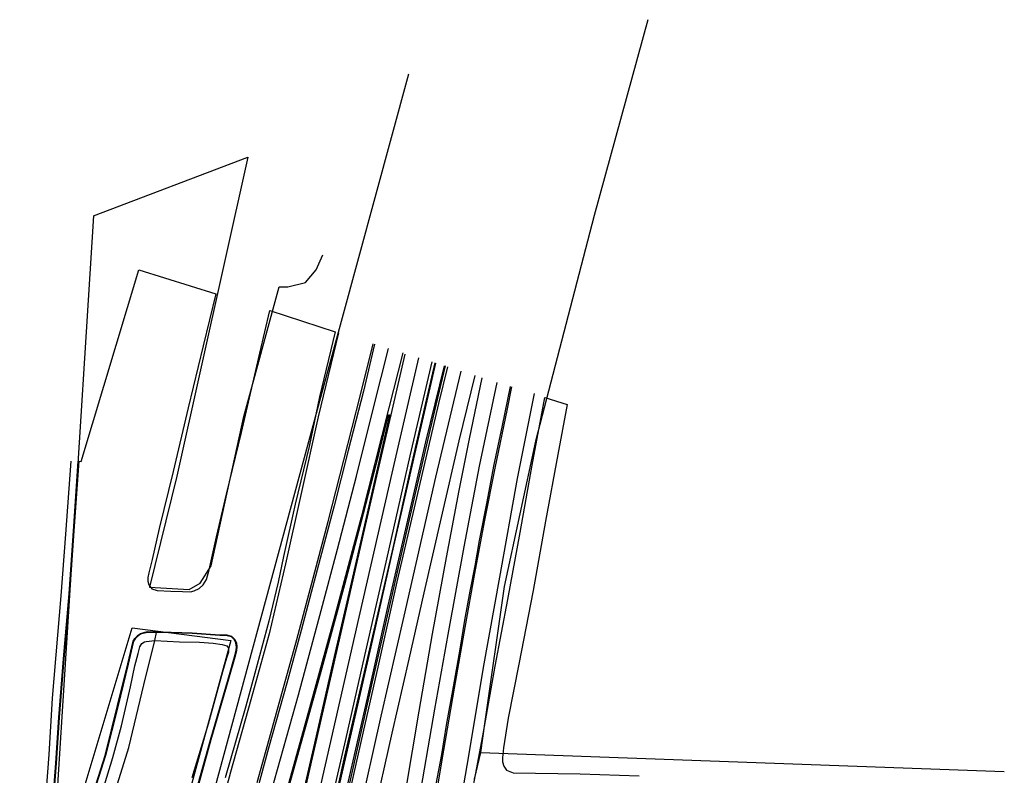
# Model space of a CAD drawing. Header units: metres. Extents: x 89795 to 94000, y 463250 to 466585.
# Tile 184 of 185: x 91414 to 91650, y 466403 to 466585. Entities that reach past the tile are written whole.
import ezdxf

# ---------------------------------------------------------------- set-up
doc = ezdxf.new("R2010")
doc.units = ezdxf.units.M
doc.layers.add('XXX_Background', color=3, linetype='Continuous')

msp = doc.modelspace()

# ---------------------------------------------------------------- linework, layer by layer
at = {"layer": 'XXX_Background'}
for points in [[(91564.5, 466584.58), (91551.62, 466537.6)], [(91507.1, 466571.53), (91487, 466497.74)], [(91431.52, 466537.5), (91468.52, 466551.6)], [(91468.52, 466551.6), (91451.52, 466475.06)], [(91431.52, 466537.5), (91421.11, 466373.08)], [(91551.62, 466537.6), (91537.61, 466483.43)], [(91484.99, 466524.58), (91486.57, 466528.16)], [(91482.36, 466521.52), (91484.99, 466524.58)], [(91467.63, 466489.37), (91476.05, 466520.5)], [(91476.05, 466520.5), (91478.15, 466520.5)], [(91478.15, 466520.5), (91482.36, 466521.52)], [(91487, 466497.74), (91428.14, 466280.41)], [(91459.72, 466453.52), (91467.63, 466489.37)], [(91537.61, 466483.43), (91530.04, 466448.57)], [(91451.52, 466475.06), (91444.98, 466448.41)], [(91457.09, 466449.43), (91459.72, 466453.52)], [(91454.46, 466447.9), (91457.09, 466449.43)], [(91530.04, 466448.57), (91525.34, 466415.67)], [(91444.98, 466448.41), (91454.46, 466447.9)], [(91421.11, 466373.08), (91440.77, 466438.71)], [(91440.77, 466438.71), (91464.45, 466435.65)], [(91464.45, 466435.65), (91422.35, 466281.43)], [(91525.34, 466415.67), (91524.36, 466408.79)], [(91524.36, 466408.79), (91522.85, 466402.35)], [(91524.36, 466408.79), (91650.07, 466404.25)]]:
    msp.add_lwpolyline(points, dxfattribs=at)
for points in [[(91421.72, 466394.78, -1.01), (91422.58, 466406.24, -1.01), (91423.27, 466417.15, -1.01), (91424.4, 466431.21, -1.01), (91425.77, 466446.85, -1.01), (91426.89, 466463.06, -1.01), (91427.97, 466478.66, -1.01), (91428.59, 466478.58, -1.01), (91442.38, 466524.58, -1.07), (91460.84, 466518.83, -1.01), (91457.84, 466506.31, -1.01), (91454.25, 466491.48, -1.01), (91450.63, 466476.2, -1.01), (91447.26, 466462.53, -1.01), (91445.59, 466455.1, -1.01), (91444.8, 466451.85, -1.01), (91444.56, 466450.79, -1.01), (91444.54, 466449.91, -1.01), (91444.81, 466448.96, -1.01), (91445.51, 466448.05, -1.01), (91446.76, 466447.63, -1.01), (91450.09, 466447.44, -1.01), (91452.84, 466447.41, -1.01), (91454.78, 466447.35, -1.01), (91455.71, 466447.53, -1.01), (91456.91, 466448.09, -1.01), (91457.86, 466448.96, -1.01), (91458.63, 466450.31, -1.01), (91459.28, 466452.61, -1.01), (91461.07, 466460.48, -1.01), (91463.44, 466470.71, -1.01), (91467, 466485.58, -1.01), (91471.45, 466504.55, -1.01), (91473.86, 466514.8, -1.01), (91489.55, 466509.67, -1.01), (91485.74, 466494.09, -1.01), (91483.26, 466482.2, -1.01), (91479.93, 466468.32, -1.01), (91477.11, 466455.76, -1.01), (91475.83, 466449.65, -1.01), (91473.6, 466440.26, -1.01), (91470.26, 466427.82, -1.01), (91468.07, 466419.86, -1.01), (91463.08, 466402.73, -1.01)], [(91490.3, 466509.46, -0.47), (91485.46, 466489.32, -0.5), (91481.39, 466470.94, -0.48), (91477.61, 466454.01, -0.42), (91473.69, 466437.26, -0.41), (91469.27, 466421.37, -0.41), (91464.37, 466404.09, -0.24), (91459.8, 466387.07, -0.24), (91455.26, 466370.16, -0.24), (91450.64, 466353.49, -0.26), (91445.97, 466336.8, -0.18), (91441.3, 466320.33, -0.21), (91436.71, 466303.83, -0.17), (91435.63, 466300, -0.15), (91432.18, 466287.72, -0.11), (91427.79, 466272.11, -0.14), (91424.53, 466260.37, -0.19)], [(91498.96, 466506.73, 0.81), (91496.27, 466495.48, 0.75), (91492.65, 466481.21, 0.67), (91489.28, 466467.95, 0.66), (91486.94, 466459.22, 0.72), (91483.79, 466447.14, 0.71), (91481.35, 466438.08, 0.76), (91477.9, 466425.42, 0.74), (91473.53, 466409.82, 0.73), (91469.82, 466396.23, 0.72), (91465.52, 466381.79, 0.72), (91462.15, 466369.97, 0.75), (91459.28, 466359.81, 0.69), (91455.16, 466345.7, 0.65), (91452.05, 466334.83, 0.72), (91448.6, 466322.62, 0.66), (91445.53, 466311.58, 0.64), (91442.51, 466300, 0.64), (91442.01, 466298.11, 0.64), (91438.91, 466286.88, 0.58), (91434.75, 466272.11, 0.65), (91431.32, 466260.51, 0.58), (91428.78, 466252.67, 0.56), (91426.41, 466245.6, 0.55)], [(91429.58, 466244.65, 0.65), (91432.75, 466253.84, 0.79), (91436.4, 466265.68, 0.73), (91440.05, 466278.41, 0.73), (91444.3, 466293.55, 0.73), (91446.14, 466300, 0.76), (91448.84, 466309.48, 0.8), (91453.57, 466326.39, 0.87), (91459.88, 466348.73, 0.78), (91464.2, 466364.1, 0.9), (91469.16, 466381.66, 0.9), (91474.98, 466402.17, 0.89), (91480.68, 466422.59, 0.86), (91486.16, 466442.82, 0.8), (91490.11, 466457.53, 0.8), (91494.62, 466475.1, 0.84), (91498.82, 466491.8, 0.8), (91502.29, 466505.72, 0.74)], [(91470.82, 466401.55, 1.43), (91473.38, 466410.79, 1.47), (91476.49, 466422.05, 1.45), (91480.29, 466435.85, 1.42), (91483.94, 466449.42, 1.42), (91487.86, 466464.16, 1.42), (91491.59, 466478.92, 1.43), (91495.58, 466494.55, 1.36), (91498.62, 466506.83, 1.43)], [(91505.75, 466504.67, 0.74), (91502.37, 466491.5, 0.82), (91495.71, 466465.27, 0.79), (91489.19, 466440.64, 0.93), (91482.11, 466414.83, 0.96), (91475.74, 466392.07, 0.99), (91470.77, 466374.48, 1.02), (91465.45, 466355.61, 0.95), (91459.4, 466334.25, 0.9), (91453.02, 466311.74, 0.86), (91449.71, 466300, 0.8), (91446.12, 466287.26, 0.73), (91441.47, 466270.63, 0.8), (91437.77, 466258.15, 0.84), (91435.29, 466250.62, 0.83), (91432.91, 466243.63, 0.78)], [(91445.82, 466239.43, 3.53), (91450.27, 466259.04, 3.06), (91454.16, 466276.14, 2.68), (91459.56, 466300, 2.27), (91459.7, 466300.66, 2.26), (91464.43, 466321.35, 1.87), (91469.36, 466343.15, 1.6), (91473.28, 466360.21, 1.3), (91477.35, 466378.13, 1.18), (91482.79, 466401.88, 1.03), (91487.1, 466420.75, 0.93), (91492.24, 466443.15, 0.88), (91496.16, 466460.46, 0.87), (91499.77, 466476.08, 0.82), (91502.92, 466489.77, 0.88), (91506.34, 466504.37, 0.7)], [(91509.51, 466503.48, 0.8), (91503.31, 466476.82, 0.82), (91495.19, 466441.22, 0.94), (91487.13, 466405.78, 1.12), (91479.03, 466370.36, 1.34), (91471.1, 466335.48, 1.77), (91462.99, 466300.05, 2.39), (91462.98, 466300, 2.39), (91455.15, 466265.25, 3.04), (91449.11, 466238.46, 3.57)], [(91512.69, 466502.53, 0.73), (91507.43, 466479.93, 0.71), (91501.23, 466452.7, 0.85), (91496.15, 466430.28, 0.93), (91491.95, 466411.86, 0.99), (91487.49, 466392.42, 1.1), (91482.68, 466371.2, 1.26), (91477.38, 466347.95, 1.51), (91472.87, 466328.17, 1.87), (91467.91, 466306.51, 2.2), (91466.43, 466300, 2.34), (91460.93, 466275.86, 2.88), (91455.33, 466251.29, 3.38), (91452.29, 466237.49, 3.61)], [(91452.87, 466237.31, 3.62), (91458.29, 466261.41, 3.05), (91462.66, 466279.7, 2.67), (91467.29, 466300, 2.3), (91467.52, 466300.98, 2.28), (91472.63, 466323.6, 1.86), (91479.84, 466355.01, 1.37), (91486.28, 466382.92, 1.14), (91491.84, 466407.93, 0.97), (91497.08, 466430.51, 0.88), (91503.53, 466458.2, 0.74), (91507.72, 466477.28, 0.73), (91511.87, 466495.41, 0.65), (91513.53, 466502.22, 0.78)], [(91513.6, 466502.21, 1.45), (91508.81, 466481.27, 1.47), (91503.51, 466458.24, 1.49), (91498.46, 466435.85, 1.49), (91493.56, 466414.53, 1.62), (91488.43, 466391.94, 1.8), (91484.21, 466373.49, 1.87), (91480.21, 466355.65, 2.14), (91474.07, 466329.05, 2.52), (91468.05, 466302.55, 3.05), (91467.47, 466300, 3.1), (91460.27, 466268.68, 3.69), (91453.15, 466237.23, 4.4)], [(91455.04, 466236.63, 4.39), (91458.82, 466253.52, 4.03), (91463.37, 466273.07, 3.54), (91467.62, 466291.74, 3.22), (91469.49, 466300, 3.06), (91472.73, 466314.28, 2.78), (91477.85, 466336.69, 2.43), (91482.95, 466358.84, 2.08), (91488.41, 466382.97, 1.94), (91492.91, 466402.92, 1.76), (91497.25, 466421.77, 1.68), (91502.25, 466444.01, 1.52), (91506.48, 466462.45, 1.5), (91511.29, 466483.3, 1.46), (91515.71, 466501.56, 1.49)], [(91515.89, 466501.5, 0.78), (91512.22, 466485.99, 0.78), (91508.37, 466469.52, 0.84), (91503.77, 466449.29, 0.87), (91498.25, 466425.02, 0.99), (91492.76, 466400.73, 1.06), (91486.75, 466374.27, 1.12), (91481.03, 466348.79, 1.47), (91474.51, 466320.59, 1.87), (91469.85, 466300, 2.25), (91468.2, 466292.66, 2.38), (91461.9, 466265.36, 2.94), (91455.42, 466236.52, 3.51)], [(91455.95, 466236.35, 3.65), (91459.32, 466251.13, 3.27), (91463.19, 466268.12, 3.03), (91467.08, 466285.25, 2.58), (91470.44, 466300, 2.28), (91471.37, 466304.07, 2.2), (91475.2, 466320.88, 1.9), (91479.57, 466340.02, 1.53), (91483.53, 466357.52, 1.38), (91487.91, 466376.59, 1.25), (91492.14, 466395.33, 1.13), (91496.19, 466413.38, 1.02), (91499.96, 466429.95, 0.96), (91504.42, 466449.7, 0.9), (91509.07, 466469.87, 0.82), (91514.41, 466492.48, 0.73), (91516.53, 466501.32, 0.77)], [(91459.12, 466235.28, 3.55), (91463.61, 466254.93, 3.24), (91468.78, 466277.57, 2.78), (91473.86, 466300, 2.34), (91474.27, 466301.84, 2.3), (91479.57, 466324.91, 1.89), (91484.94, 466348.49, 1.55), (91489.92, 466370.39, 1.32), (91495.16, 466393.53, 1.09), (91500.57, 466417.49, 0.97), (91506.04, 466441.5, 0.86), (91513.66, 466474.82, 0.77), (91519.75, 466500.29, 0.75)], [(91523.02, 466499.25, 0.63), (91519.22, 466483.55, 0.64), (91514.94, 466465.15, 0.61), (91510.79, 466447.09, 0.68), (91507.15, 466431.19, 0.85), (91503.14, 466413.4, 0.84), (91498.53, 466393.09, 0.92), (91493.78, 466372.02, 1.15), (91489.82, 466354.62, 1.28), (91484.66, 466331.7, 1.66), (91479.83, 466310.68, 1.96), (91477.41, 466300, 2.19), (91475.07, 466289.66, 2.41), (91469.65, 466265.85, 2.97), (91464.44, 466243.07, 3.36), (91462.46, 466234.28, 3.4)], [(91473.27, 466230.9, 0.28), (91477.5, 466253.29, 0.4), (91481.94, 466275.86, 0.5), (91485.43, 466292.83, 0.61), (91487, 466300, 0.61), (91489.14, 466309.8, 0.61), (91492.85, 466326.3, 0.7), (91495.93, 466340.44, 0.65), (91497.91, 466349.72, 0.69), (91499.36, 466357.25, 0.72), (91500.48, 466363.72, 0.81), (91501.72, 466370.93, 0.87), (91503.66, 466382.8, 0.89), (91506.44, 466399.69, 0.77), (91509.65, 466418.7, 0.78), (91512.9, 466437.27, 0.65), (91516.22, 466455.54, 0.63), (91519.3, 466471.63, 0.61), (91521.73, 466484.05, 0.64), (91524.76, 466498.65, 0.53)], [(91528.3, 466497.56, 0.4), (91524.1, 466477.47, 0.47), (91520.35, 466458.08, 0.48), (91516.52, 466437.07, 0.51), (91513.35, 466419.16, 0.66), (91509.27, 466395.5, 0.79), (91504.81, 466369.06, 0.75), (91502.67, 466356.78, 0.72), (91501.22, 466348.92, 0.68), (91499.24, 466339.34, 0.71), (91496.98, 466328.95, 0.67), (91493.68, 466314.44, 0.62), (91490.51, 466300, 0.56), (91490.36, 466299.28, 0.55), (91486.99, 466283.42, 0.51), (91484.18, 466269.35, 0.42), (91480.92, 466252.55, 0.34), (91476.6, 466229.84, 0.28)], [(91511.05, 466382.13, 1.49), (91513.33, 466396.01, 1.39), (91515.6, 466409.33, 1.32), (91518.16, 466424.24, 1.3), (91520.68, 466438.72, 1.22), (91523, 466451.69, 1.15), (91525.43, 466464.51, 1.1), (91527.88, 466477.02, 1.1), (91530.85, 466491.23, 1.07), (91531.93, 466496.47, 1.01)], [(91531.54, 466496.58, 0.3), (91529.55, 466487.25, 0.33), (91527.53, 466477.46, 0.33), (91525.87, 466468.88, 0.34), (91524.08, 466459.62, 0.36), (91523.02, 466453.59, 0.36), (91521.86, 466447.44, 0.39), (91520.58, 466440.51, 0.43), (91519.41, 466433.56, 0.52), (91517.86, 466424.51, 0.55), (91516.17, 466415.3, 0.58), (91515, 466408.27, 0.58), (91513.7, 466401.19, 0.67)], [(91518.46, 466389.92, 0.35), (91521.55, 466408, 0.12), (91525.11, 466429.2, 0.06), (91529, 466450.82, 0.07), (91533.3, 466474.5, -0.09), (91537.37, 466494.87, -0.17)], [(91522, 466397, -1.43), (91525.08, 466413.63, -1.43), (91527.88, 466429.47, -1.43), (91530.96, 466445.49, -1.43), (91533.89, 466461.59, -1.43), (91536.78, 466477.74, -1.43), (91539.79, 466493.97, -1.44), (91545.19, 466492.27, -1.44), (91542.96, 466480.28, -1.43), (91539.98, 466464.31, -1.43), (91537, 466447.61, -1.43), (91533.62, 466429.99, -1.43), (91531.03, 466417.01, -1.43), (91529.91, 466409.92, -1.43), (91529.64, 466407.51, -1.43), (91529.67, 466406.52, -1.43), (91529.95, 466405.47, -1.43), (91530.66, 466404.54, -1.43), (91532.25, 466403.91, -1.43), (91548.32, 466403.62, -1.43), (91562.49, 466403.16, -1.43)], [(91426.07, 466478.66, 0.24), (91424.77, 466461.15, 0.24), (91423.65, 466446.35, 0.32), (91422.87, 466436.9, 0.13), (91421.61, 466421.8, 0.11), (91420.77, 466408.3, -0.01), (91419.88, 466395.56, -0.01)], [(91427.87, 466478.67, -0.68), (91426.79, 466463.07, -0.68), (91425.68, 466446.85, -0.67), (91424.3, 466431.22, -0.67), (91423.17, 466417.16, -0.74), (91422.48, 466406.25, -0.74), (91421.62, 466394.78, -0.76), (91420.99, 466387.23, -0.79), (91420.62, 466381.15, -0.76), (91420.56, 466378.09, -0.95)], [(91413.81, 466324.53, 0.43), (91418.26, 466339.19, 0.53), (91422.84, 466354.2, 0.49), (91428.18, 466371.73, 0.56), (91433.39, 466388.69, 0.59), (91440, 466409.98, 0.57), (91443.59, 466425.02, 0.54), (91446.21, 466435.63, 0.28), (91446.64, 466437.57, -0.63)], [(91428.81, 466390.7, -1.01), (91434.29, 466408.09, -1.01), (91437.31, 466420.08, -1.01), (91439.74, 466430.03, -1.01), (91440.69, 466434.12, -1.01), (91441, 466435.51, -1.01), (91441.4, 466436.14, -1.01), (91442, 466436.71, -1.01), (91442.77, 466437.24, -1.01), (91443.72, 466437.53, -1.01), (91444.53, 466437.7, -1.01), (91445.04, 466437.68, -1.01), (91447.7, 466437.65, -1.01), (91455.21, 466437.41, -1.01), (91461.87, 466436.96, -1.01), (91463.6, 466436.9, -1.01), (91464.69, 466436.58, -1.01), (91465.32, 466435.97, -1.01), (91465.8, 466435.09, -1.01), (91465.94, 466434.06, -1.01), (91465.87, 466433.27, -1.01), (91465.6, 466432.24, -1.01), (91463.93, 466426.34, -1.01), (91459.71, 466411.79, -1.01), (91455.49, 466396.69, -1.01)], [(91455.49, 466396.69, -1.01), (91459.71, 466411.79, -1.01), (91463.93, 466426.34, -1.01), (91465.6, 466432.24, -1.01), (91465.87, 466433.27, -1.01), (91465.94, 466434.06, -1.01), (91465.8, 466435.09, -1.01), (91465.32, 466435.97, -1.01), (91464.69, 466436.58, -1.01), (91463.6, 466436.9, -1.01), (91461.87, 466436.96, -1.01), (91455.21, 466437.41, -1.01), (91447.7, 466437.65, -1.01), (91445.04, 466437.68, -1.01), (91444.53, 466437.7, -1.01), (91443.72, 466437.53, -1.01), (91442.77, 466437.24, -1.01), (91442, 466436.71, -1.01), (91441.4, 466436.14, -1.01), (91441, 466435.51, -1.01), (91440.69, 466434.12, -1.01), (91439.74, 466430.03, -1.01), (91437.31, 466420.08, -1.01), (91434.29, 466408.09, -1.01), (91428.81, 466390.7, -1.01)], [(91455.39, 466396.72, -0.66), (91459.62, 466411.82, -0.66), (91463.84, 466426.37, -0.69), (91465.51, 466432.27, -0.69), (91465.77, 466433.29, -0.69), (91465.84, 466434.05, -0.69), (91465.7, 466435.05, -0.69), (91465.24, 466435.91, -0.69), (91464.64, 466436.49, -0.7), (91463.58, 466436.8, -0.7), (91461.87, 466436.86, -0.6), (91455.21, 466437.31, -0.56), (91447.7, 466437.55, -0.62), (91446.64, 466437.57, -0.63), (91445.04, 466437.59, -0.66), (91444.54, 466437.6, -0.66), (91443.75, 466437.43, -0.66), (91442.82, 466437.15, -0.66), (91442.06, 466436.63, -0.66), (91441.48, 466436.07, -0.69), (91441.09, 466435.47, -0.69), (91440.79, 466434.1, -0.69), (91439.84, 466430, -0.69), (91437.41, 466420.05, -0.69), (91434.39, 466408.06, -0.69), (91428.9, 466390.67, -0.65)], [(91455.39, 466396.72, -0.66), (91459.62, 466411.82, -0.66), (91463.84, 466426.37, -0.69), (91465.51, 466432.27, -0.69), (91465.77, 466433.29, -0.69), (91465.84, 466434.05, -0.69), (91465.7, 466435.05, -0.69), (91465.24, 466435.91, -0.69), (91464.64, 466436.49, -0.7), (91463.58, 466436.8, -0.7), (91461.87, 466436.86, -0.6), (91455.21, 466437.31, -0.56), (91447.7, 466437.55, -0.62), (91446.64, 466437.57, -0.63), (91445.04, 466437.59, -0.66), (91444.54, 466437.6, -0.66), (91443.75, 466437.43, -0.66), (91442.82, 466437.15, -0.66), (91442.06, 466436.63, -0.66), (91441.48, 466436.07, -0.69), (91441.09, 466435.47, -0.69), (91440.79, 466434.1, -0.69), (91439.84, 466430, -0.69), (91437.41, 466420.05, -0.69), (91434.39, 466408.06, -0.69), (91428.9, 466390.67, -0.65)], [(91433.25, 466398.15, 0.22), (91436.14, 466407.59, 0.22), (91438.24, 466415.2, 0.22), (91440.4, 466424.49, 0.2), (91441.45, 466429.54, 0.16), (91442.23, 466432.5, 0.16), (91442.64, 466434.12, 0.15), (91443.14, 466434.91, 0.13), (91443.76, 466435.32, 0.13), (91444.14, 466435.4, 0.13), (91446.21, 466435.63, 0.28), (91452.12, 466435.36, 0.29), (91456.94, 466435.21, 0.27), (91460.23, 466434.99, 0.16), (91462.41, 466434.65, 0.16), (91463.52, 466434.36, 0.16), (91463.9, 466433.84, 0.16), (91463.9, 466432.83, 0.16), (91463.44, 466431.41, 0.19), (91462.45, 466428.1, 0.19), (91459.03, 466415.55, 0.23), (91455.1, 466402.71, 0.31)]]:
    msp.add_polyline3d(points, dxfattribs=at)
for points in [[(91501.15, 466483.74, 0.83), (91500.46, 466480.62, 0.81), (91496.93, 466465.18, 0.86), (91492.79, 466447.02, 0.91), (91489.04, 466430.74, 0.98), (91484.55, 466411.04, 1.02), (91480.09, 466391.61, 1.08), (91476.23, 466374.91, 1.18), (91471.52, 466375.74, 1.06), (91474.15, 466385.23, 1.07), (91479.45, 466404.14, 0.99), (91486.15, 466428.24, 0.97), (91491.8, 466449.1, 0.94), (91496.28, 466466.12, 0.86), (91499.96, 466480.34, 0.94), (91502.3, 466489.79, 0.82), (91502.52, 466489.75, 0.82)], [(91427.87, 466478.67, -0.68), (91427.97, 466478.66, -1.01), (91426.89, 466463.06, -1.01), (91425.77, 466446.85, -1.01), (91424.4, 466431.21, -1.01), (91423.27, 466417.15, -1.01), (91422.58, 466406.24, -1.01), (91421.72, 466394.78, -1.01), (91421.09, 466387.23, -1.01), (91420.72, 466381.14, -1.01), (91420.66, 466378.09, -1.01), (91420.56, 466378.09, -0.95), (91420.62, 466381.15, -0.76), (91420.99, 466387.23, -0.79), (91421.62, 466394.78, -0.76), (91422.48, 466406.25, -0.74), (91423.17, 466417.16, -0.74), (91424.3, 466431.22, -0.67), (91425.68, 466446.85, -0.67), (91426.79, 466463.07, -0.68)]]:
    msp.add_polyline3d(points, close=True, dxfattribs=at)

doc.saveas('drawing.dxf')
